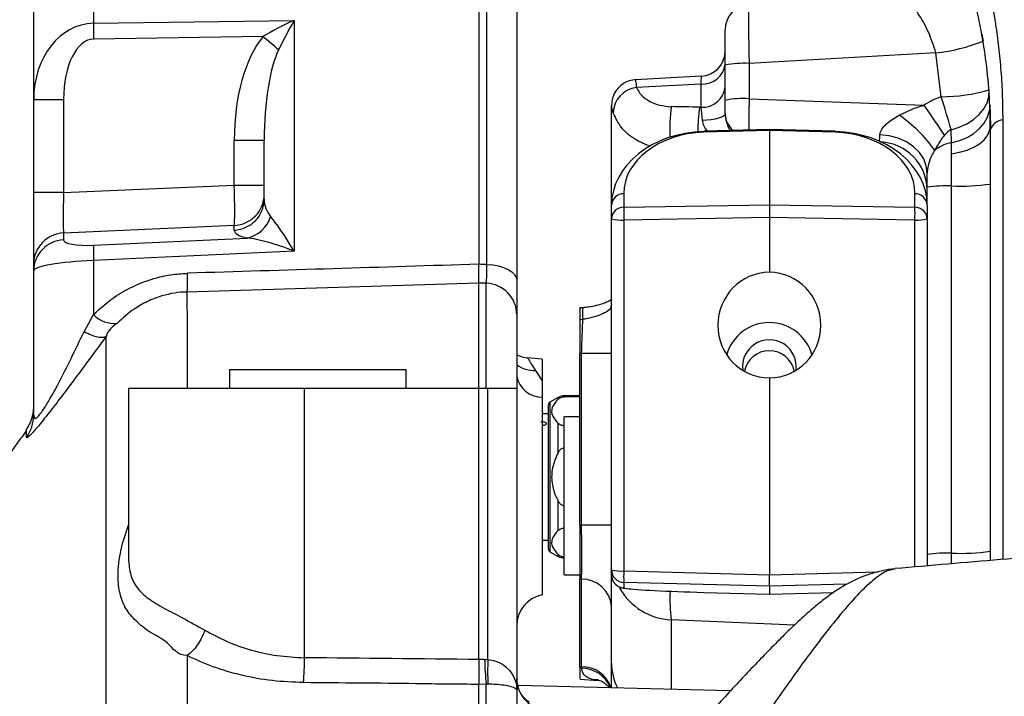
# Model space of a CAD drawing. Extents: x 0 to 8410, y 0 to 5940.
# Tile 130 of 210: x 6689 to 6845, y 3060 to 3167. Entities that reach past the tile are written whole.
import ezdxf

# ---------------------------------------------------------------- set-up
doc = ezdxf.new("R2010")
doc.units = 0
doc.header["$LTSCALE"] = 10
doc.layers.get('0').update_dxf_attribs({"linetype": 'CONTINUOUS'})

msp = doc.modelspace()

# ---------------------------------------------------------------- linework, layer by layer
at = {"color": 7, "linetype": 'CONTINUOUS'}
for p, q in [((6761.78, 3190.12), (6761.78, 3128)), ((6767.78, 3187.57), (6767.78, 3125.47)), ((6691.28, 3154.11), (6691.28, 3182.36)), ((6841.4, 3164.42), (6841.61, 3163.34)), ((6800.78, 3153.97), (6800.78, 3159.55)), ((6796.99, 3157.77), (6786.58, 3157.2)), ((6691.28, 3139.36), (6691.28, 3154.11)), ((6782.78, 3138), (6782.78, 3153.12)), ((6782.88, 3154.09), (6782.86, 3153.97)), ((6800.78, 3151.95), (6800.78, 3153.97)), ((6842.7, 3153.31), (6842.78, 3149.87)), ((6800.78, 3151.84), (6800.78, 3151.95)), ((6807.78, 3149.35), (6797.38, 3149.07)), ((6818.17, 3149.07), (6807.78, 3149.35)), ((6807.78, 3149.2), (6807.78, 3149.35)), ((6807.78, 3149.2), (6807.78, 3137.43)), ((6727.78, 3138.34), (6727.78, 3147.68)), ((6832.78, 3140.21), (6832.78, 3142.45)), ((6832.78, 3137.34), (6832.78, 3140.21)), ((6691.28, 3128.05), (6691.28, 3139.36)), ((6782.8, 3138), (6782.78, 3138)), ((6782.78, 3137.34), (6782.78, 3138)), ((6782.78, 3135.19), (6782.78, 3137.34)), ((6807.78, 3137.43), (6807.78, 3135.41)), ((6832.78, 3137.34), (6832.78, 3135.19)), ((6782.78, 3079.63), (6782.78, 3135.19)), ((6807.78, 3135.41), (6807.78, 3126.74)), ((6832.78, 3135.19), (6832.78, 3080.27)), ((6691.28, 3126.96), (6691.28, 3128.05)), ((6691.28, 3104.13), (6691.28, 3126.96)), ((6761.78, 3108.35), (6761.78, 3125.04)), ((6767.78, 3120.04), (6767.78, 3108.35)), ((6777.78, 3086.72), (6777.78, 3113.86)), ((6771.78, 3113), (6769.5, 3113.2)), ((6771.78, 3113), (6771.78, 3109.55)), ((6722.28, 3111.35), (6722.28, 3108.35)), ((6722.28, 3111.35), (6750.28, 3111.35)), ((6750.28, 3108.35), (6750.28, 3111.35)), ((6771.78, 3109.55), (6771.78, 3106.98)), ((6807.78, 3110.04), (6807.78, 3078.87)), ((6706.28, 3108.35), (6706.28, 3081.78)), ((6734.18, 3108.35), (6706.28, 3108.35)), ((6761.78, 3108.35), (6734.18, 3108.35)), ((6761.78, 3065.44), (6761.78, 3108.35)), ((6763.21, 3108.35), (6761.78, 3108.35)), ((6767.78, 3108.35), (6763.21, 3108.35)), ((6767.78, 3108.35), (6767.78, 3060.57)), ((6771.78, 3106.98), (6771.78, 3075.67)), ((6774.31, 3106.93), (6773.03, 3106.19)), ((6777.78, 3107.2), (6775.31, 3107.2)), ((6777.78, 3107.04), (6775.31, 3107.04)), ((6772.78, 3104.35), (6771.78, 3104.35)), ((6772.78, 3082.95), (6772.78, 3105.76)), ((6771.6, 3103.06), (6771.65, 3103.07)), ((6777.78, 3103.85), (6775.28, 3103.85)), ((6775.28, 3091.35), (6775.28, 3103.85)), ((6690.14, 3101.6), (6690.14, 3101.84)), ((6775.28, 3078.85), (6775.28, 3091.35)), ((6771.78, 3084.35), (6772.78, 3084.35)), ((6773.03, 3082.51), (6774.31, 3081.77)), ((6782.78, 3078.8), (6782.78, 3079.63)), ((6827.72, 3079.77), (6827.65, 3079.75)), ((6775.28, 3078.85), (6777.78, 3078.85)), ((6777.78, 3064.28), (6777.78, 3078.16)), ((6782.78, 3064.87), (6782.78, 3078.8)), ((6807.78, 3077.05), (6807.78, 3078.87)), ((6807.78, 3077.05), (6807.78, 3075.79)), ((6797.38, 3076.07), (6807.78, 3075.79)), ((6797.38, 3076.07), (6797.38, 3076.07)), ((6807.78, 3075.79), (6817.97, 3076.07)), ((6818.17, 3076.07), (6818.17, 3076.07)), ((6761.78, 3065.44), (6761.78, 3065.44)), ((6782.78, 3060.96), (6782.78, 3064.87)), ((6777.77, 3062.35), (6780.67, 3062.14)), ((6761.78, 3061.5), (6761.78, 3061.51)), ((6761.78, 3019.82), (6761.78, 3061.5)), ((6801.61, 3060.47), (6767.91, 3061.35)), ((6767.78, 3060.57), (6767.78, 3025.17))]:
    msp.add_line(p, q, dxfattribs=at)
at = {"color": 8, "linetype": 'CONTINUOUS'}
for p, q in [((6763.04, 3127.96), (6763.04, 3190.07)), ((6700.75, 3187.35), (6700.75, 3166.17)), ((6700.75, 3166.17), (6732.51, 3166.61)), ((6732.51, 3166.61), (6732.51, 3130.11)), ((6727.6, 3164.05), (6700.75, 3163.67)), ((6834.15, 3161.48), (6804.57, 3159.8)), ((6835, 3154.52), (6834.15, 3161.48)), ((6804.57, 3159.8), (6804.57, 3154.22)), ((6796.99, 3152.87), (6796.99, 3156.54)), ((6804.57, 3154.22), (6832.3, 3153.19)), ((6691.28, 3154.11), (6696.01, 3154.11)), ((6696.01, 3154.11), (6696.01, 3139.36)), ((6782.79, 3153.02), (6782.78, 3153.12)), ((6796.69, 3152.88), (6796.99, 3152.87)), ((6807.78, 3149.2), (6797.38, 3148.92)), ((6818.17, 3148.92), (6807.78, 3149.2)), ((6836.6, 3147.25), (6836.55, 3149.32)), ((6723.04, 3147.68), (6727.78, 3147.68)), ((6723.04, 3140.55), (6723.04, 3147.68)), ((6836.62, 3145.52), (6836.6, 3147.25)), ((6696.01, 3139.36), (6723.04, 3140.55)), ((6723.04, 3140.55), (6727.78, 3140.55)), ((6836.62, 3082.27), (6836.62, 3140.4)), ((6696.01, 3139.36), (6691.28, 3139.36)), ((6784.72, 3139.19), (6784.72, 3137.04)), ((6830.83, 3137.04), (6830.83, 3139.19)), ((6784.72, 3137.04), (6807.78, 3137.43)), ((6807.78, 3137.43), (6830.83, 3137.04)), ((6723.04, 3134.15), (6696.01, 3132.96)), ((6723.04, 3133.42), (6723.04, 3134.15)), ((6807.78, 3135.41), (6784.72, 3135.02)), ((6784.72, 3135.02), (6784.72, 3079.46)), ((6830.83, 3135.02), (6807.78, 3135.41)), ((6830.83, 3080.1), (6830.83, 3135.02)), ((6696.01, 3132.96), (6696.01, 3131.87)), ((6700.75, 3131.02), (6725.06, 3132.17)), ((6732.51, 3130.11), (6700.75, 3128.6)), ((6700.75, 3128.6), (6700.75, 3120.06)), ((6762.95, 3125.01), (6761.78, 3125.04)), ((6762.95, 3108.35), (6762.95, 3125.01)), ((6699.25, 3117.32), (6700.75, 3120.06)), ((6778.23, 3119.28), (6777.78, 3119.24)), ((6778.04, 3113.88), (6777.78, 3113.86)), ((6782.78, 3113.88), (6778.04, 3113.88)), ((6778.04, 3086.71), (6778.04, 3113.88)), ((6770.75, 3111.22), (6771.78, 3109.55)), ((6734.18, 3065.72), (6734.18, 3108.35)), ((6763.21, 3065.46), (6763.21, 3108.35)), ((6773.03, 3106.19), (6773.03, 3082.51)), ((6774.31, 3106.64), (6774.31, 3106.93)), ((6775.31, 3107.2), (6775.31, 3107.04)), ((6774.31, 3098.14), (6774.31, 3102.85)), ((6774.31, 3085.85), (6774.31, 3090.57)), ((6782.78, 3086.71), (6778.04, 3086.71)), ((6774.31, 3081.77), (6774.31, 3082.07)), ((6836.62, 3080.6), (6836.62, 3082.27)), ((6784.72, 3079.46), (6807.78, 3078.87)), ((6807.78, 3078.87), (6824.93, 3079.31)), ((6778.04, 3078.15), (6777.78, 3078.16)), ((6778.04, 3064.26), (6778.04, 3078.15)), ((6807.78, 3077.05), (6784.72, 3077.64)), ((6784.72, 3077.64), (6784.72, 3076.8)), ((6820.05, 3077.36), (6807.78, 3077.05)), ((6797.38, 3076.07), (6807.78, 3075.79)), ((6807.78, 3075.79), (6817.97, 3076.07)), ((6811.74, 3070.87), (6792.25, 3071.73)), ((6792.25, 3071.73), (6792.25, 3060.71)), ((6762.69, 3065.46), (6763.21, 3065.46)), ((6777.78, 3064.28), (6778.04, 3064.26)), ((6778.05, 3064.05), (6778.04, 3064.26)), ((6762.95, 3061.53), (6761.78, 3061.5)), ((6763.21, 3061.54), (6762.95, 3061.53)), ((6762.95, 3020.83), (6762.95, 3061.53))]:
    msp.add_line(p, q, dxfattribs=at)
at = {"color": 8, "linetype": 'CONTINUOUS', "flags": 128}
for points in [[(6796.99, 3156.54), (6791.83, 3156.26), (6786.74, 3155.98)], [(6836.55, 3149.32), (6837.84, 3149.7), (6839.04, 3150.24), (6840.11, 3150.91), (6841.02, 3151.71), (6841.73, 3152.61), (6842.24, 3153.57), (6842.52, 3154.58), (6842.56, 3155.61)], [(6782.86, 3153.97), (6782.83, 3153.79), (6782.79, 3153.02)], [(6835.51, 3148.45), (6835.21, 3148.9), (6834.87, 3149.41), (6834.5, 3149.96), (6834.1, 3150.55), (6833.67, 3151.18), (6833.23, 3151.83), (6832.77, 3152.5), (6832.3, 3153.19)], [(6836.6, 3147.25), (6837.89, 3147.6), (6839.09, 3148.1), (6840.16, 3148.74), (6841.07, 3149.51), (6841.8, 3150.37), (6842.32, 3151.31), (6842.63, 3152.3), (6842.68, 3152.71)], [(6800.78, 3151.84), (6800.71, 3151.64), (6800.51, 3151.45), (6800.18, 3151.28), (6799.74, 3151.12), (6799.2, 3150.98), (6798.58, 3150.88), (6797.9, 3150.81), (6797.18, 3150.77)], [(6836.62, 3145.52), (6837.89, 3145.75), (6839.08, 3146.1), (6840.14, 3146.55), (6841.05, 3147.1), (6841.79, 3147.72), (6842.33, 3148.41), (6842.66, 3149.13), (6842.78, 3149.87)], [(6832.78, 3142.45), (6832.63, 3143.59), (6832.21, 3144.69), (6831.53, 3145.71), (6830.61, 3146.61), (6829.48, 3147.37), (6828.19, 3147.95), (6826.77, 3148.34), (6825.29, 3148.52)], [(6763.04, 3127.96), (6763.98, 3127.9), (6764.87, 3127.74), (6765.69, 3127.5), (6766.4, 3127.19), (6766.99, 3126.82), (6767.42, 3126.39), (6767.69, 3125.94), (6767.78, 3125.47)], [(6761.78, 3125.04), (6749.79, 3124.67), (6715.55, 3123.62)]]:
    msp.add_lwpolyline(points, dxfattribs=at)
at = {"color": 7, "linetype": 'CONTINUOUS'}
for centre, radius, start, end in [((6804.78, 3165.16), 4, 93.4575, 180.0006), ((6796.78, 3161.78), 4, 272.7461, 359.9832), ((6807.77, 3111.75), 7.02, 16.016, 163.984), ((6807.78, 3111.8), 4.26, 352.2773, 187.7745), ((6769.93, 3118.17), 4.98, 244.3598, 265.0388), ((6773.28, 3105.76), 0.5, 120, 180), ((6775.31, 3105.2), 2, 90, 120), ((6685.28, 3105.41), 6, 323.7267, 359.9984), ((6772.6, 3103.13), 0.891, 208.5962, 226.8722), ((6773.28, 3082.95), 0.5, 180, 240), ((6775.31, 3083.5), 2, 240, 270), ((6784.78, 3078.8), 2, 180.011, 268.5178), ((6772.78, 3070.77), 5, 101.537, 180)]:
    msp.add_arc(centre, radius, start, end, dxfattribs=at)
at = {"color": 8, "linetype": 'CONTINUOUS'}
for centre, radius, start, end in [((6784.88, 3164.92), 84.14, 179.1499, 180.8501), ((6656.15, 3077.82), 111.98, 48.7013, 50.3549), ((6831.29, 3188.88), 27.55, 275.9651, 292.0173), ((6797.19, 3160.14), 3.61, 266.6887, 353.0655), ((6803.66, 3144.79), 15.04, 86.5282, 101.0429), ((6787.13, 3151.93), 4.07, 95.553, 179.1335), ((6797.19, 3156.48), 3.61, 266.6926, 353.0637), ((6803.66, 3139.21), 15.04, 86.5282, 101.0429), ((6834.72, 3183.32), 28.8, 270.5552, 285.7942), ((6668.93, 3102.3), 174.09, 15.6717, 17.4565), ((6821.28, 3149.24), 29.27, 172.7014, 182.1859), ((6824.78, 3149.23), 28.32, 172.5916, 180.4692), ((6804.5, 3151.97), 3.73, 180.4151, 228.3366), ((6815.56, 3133.12), 22.49, 35.1002, 55.3798), ((6845.09, 3148.44), 2.49, 98.364, 158.5135), ((6800.87, 3149.03), 3.49, 179.3657, 181.8222), ((6814.68, 3149.03), 3.49, 358.1778, 0.6343), ((6825.01, 3139.62), 7.77, 1.3946, 86.912), ((6837.47, 3141.82), 5.49, 99.1446, 129.7728), ((6835.81, 3118.5), 21.92, 87.866, 97.9467), ((6837.93, 3175.41), 35.03, 267.8604, 277.9505), ((6722.82, 3139.11), 4.96, 272.5342, 359.5895), ((6784.7, 3137.26), 1.92, 89.2791, 177.7682), ((6830.85, 3137.26), 1.92, 2.2318, 90.7209), ((6722.82, 3138.37), 4.96, 272.5342, 359.5895), ((6784.7, 3135.12), 1.92, 89.2776, 177.7697), ((6823.17, 3136.03), 38.46, 178.4924, 181.5076), ((6792.38, 3136.03), 38.46, 358.4924, 1.5076), ((6830.85, 3135.12), 1.92, 2.2303, 90.7224), ((6724.08, 3136.99), 4.92, 281.5306, 343.3768), ((6784.25, 3140.69), 5.69, 254.9969, 274.7831), ((6831.3, 3140.69), 5.69, 265.2169, 285.0031), ((6696.23, 3128.01), 4.96, 92.5356, 179.5877), ((6696.23, 3126.92), 4.96, 92.5356, 179.5891), ((6725.43, 3129.81), 24.7, 177.1917, 182.8083), ((6762.79, 3120.02), 4.98, 0.1601, 88.1721), ((6703.98, 3123.09), 4.43, 223.2799, 277.263), ((6784.2, 3120.15), 6.03, 170.6794, 188.2695), ((6770.44, 3115.57), 4.36, 232.3316, 274.0568), ((6771.76, 3111.03), 4.05, 190.5191, 270.2373), ((6685.32, 3104.13), 5.95, 324.0332, 359.9884), ((6773.4, 3103.63), 1.83, 207.2878, 210.271), ((6837.93, 3117.28), 35.03, 267.8604, 277.9505), ((6835.8, 3060.41), 21.88, 87.8583, 97.9544), ((6784.25, 3085.13), 5.69, 254.9877, 274.7854), ((6784.78, 3079.64), 2, 180.0144, 268.511), ((6804.53, 3078.55), 19.83, 177.364, 182.636), ((6778.15, 3073.51), 4.64, 4.4603, 91.3842), ((6792.74, 3081.72), 10.01, 209.5093, 267.1921), ((6818.01, 3075.19), 25.99, 177.6554, 187.6502), ((6685.65, 3065.89), 48.53, 355.1387, 359.8029), ((6801.83, 3066.09), 39.15, 180.9212, 186.6875), ((6802.1, 3063.5), 38.94, 177.1167, 182.8833), ((6778.2, 3059.56), 4.71, 17.3533, 91.9573), ((6778.05, 3059.14), 4.91, 21.8193, 90.0185), ((6791.46, 3064.89), 8.68, 180.1177, 207.0987), ((6772.73, 3062.42), 4.96, 180.4408, 268.9647)]:
    msp.add_arc(centre, radius, start, end, dxfattribs=at)
for centre, major_axis, ratio, start_param, end_param in [((6732.78, 3164.12), (9.87, 4.65), 0.217937, 1.494924, 2.017789), ((6732.78, 3164.12), (4.84, 9), 0.141232, 1.366208, 1.889073), ((6701.28, 3153.66), (-1, 12.48), 0.7971, 6.235666, 7.754102), ((6701.01, 3153.66), (-0.3, 10.01), 0.498632, 6.275159, 7.793595), ((6733.04, 3146.77), (-0.6, 20.02), 0.498632, 0.514838, 1.51041), ((6732.78, 3146.77), (-0.28, 17.52), 0.28488, 0.518818, 1.51439), ((6804.78, 3153.85), (0.15, 6), 0.036477, 1.509585, 2.443032), ((6838.19, 3136.15), (-0.88, 18.78), 0.690571, 0.179996, 0.402461), ((6624.07, 3145.79), (308.14, 0.02), 0.027754, 0.976151, 0.993464), ((6796.78, 3149.72), (-0.08, 4), 0.109492, 4.976828, 5.620059), ((6804.78, 3149.57), (-3.24, 4.14), 0.567218, 0.627315, 1.23925), ((6804.78, 3149.57), (7.55, -1.71), 0.485182, 3.275757, 3.698457), ((6797.72, 3139.29), (13, 0.22), 0.740981, 1.584555, 3.129171), ((6817.83, 3139.29), (13, -0.22), 0.740981, 0.012422, 1.557038), ((6824.78, 3153.11), (-0.3, 6.02), 0.07242, 3.497321, 3.84159), ((6837.78, 3136.65), (-0.3, 12.92), 0.386374, 0.18722, 0.409686), ((6722.78, 3140.55), (-0.22, 6.5), 0.040216, 3.316534, 4.710498), ((6696.28, 3139.38), (0.22, 6.52), 0.039977, 1.576211, 2.970176), ((6732.78, 3138.93), (4.22, 3.06), 0.877807, 2.573966, 3.221016), ((6732.78, 3127.61), (-4.92, 8.67), 0.103504, 4.945249, 5.816635), ((6733.04, 3134.01), (10, 0.62), 0.225846, 3.127491, 3.77454), ((6701.01, 3132.17), (5, 0.31), 0.225846, 3.127491, 4.645927), ((6732.78, 3127.61), (9.83, -4.12), 0.207829, 1.684239, 2.555626), ((6701.28, 3127.25), (10, 0.3), 0.136537, 1.619035, 3.137471), ((7574.21, 2931.58), (6484.28, 170.11), 0.03382, 1.695532, 1.702704), ((5949.34, 2931.58), (6484.28, -170.11), 0.03382, 1.445865, 1.446061), ((6797.72, 3076.46), (13, -0.34), 0.030731, 3.142395, 3.399455), ((6060.54, 2821.35), (4089.51, 0), 0.060583, 1.398473, 1.405317), ((7685.25, 2821.35), (3179.87, 0), 0.080217, 1.865155, 1.865455)]:
    msp.add_ellipse(centre, major_axis=major_axis, ratio=ratio, start_param=start_param, end_param=end_param, dxfattribs=at)
at = {"color": 7, "linetype": 'CONTINUOUS'}
for centre, major_axis, ratio, start_param, end_param in [((6797.78, 3137.44), (15, 0.25), 0.77405, 1.584325, 3.128941), ((6817.78, 3137.44), (15, -0.25), 0.77405, 0.012651, 1.557268), ((6807.78, 3118.39), (0.66, 8.33), 0.975755, 0.081904, 3.222759), ((6807.77, 3118.39), (-0.66, 8.33), 0.975755, 3.061099, 6.200608), ((6807.77, 3110.36), (3.94, -0.68), 0.988358, 1.738528, 3.133343), ((6807.78, 3110.36), (3.94, 0.68), 0.988358, 0.008974, 1.403064), ((6797.72, 3076.46), (13, -0.34), 0.030731, 3.399455, 4.687011)]:
    msp.add_ellipse(centre, major_axis=major_axis, ratio=ratio, start_param=start_param, end_param=end_param, dxfattribs=at)
at = {"color": 8, "linetype": 'CONTINUOUS'}
for points, knots in [([(6830.83, 3199.95), (6831.61, 3198.74), (6833.16, 3196.3), (6835.35, 3192.02), (6837.47, 3187.73), (6839.21, 3183.57), (6840.58, 3179.42), (6841.7, 3175.47), (6842.7, 3171.17), (6843.47, 3166.93), (6844.04, 3162.88), (6844.42, 3159.08), (6844.68, 3155.08), (6844.71, 3152.29), (6844.73, 3150.9)], [0, 0, 0, 0, 0.108492, 0.217049, 0.326597, 0.436042, 0.515771, 0.595478, 0.677116, 0.758715, 0.817964, 0.877199, 0.938602, 1, 1, 1, 1]), ([(6834.15, 3161.48), (6833.79, 3162.58), (6833.07, 3164.8), (6831.53, 3167.52), (6830.27, 3169.21), (6829.45, 3170.08), (6828.98, 3170.5), (6828.88, 3170.48), (6828.83, 3170.47)], [0, 0, 0, 0, 0.218405, 0.442149, 0.675344, 0.78925, 0.90687, 1, 1, 1, 1]), ([(6804.55, 3169.04), (6804.54, 3169.03), (6804.5, 3168.99), (6804.47, 3167.62), (6804.48, 3165.31), (6804.51, 3162.54), (6804.55, 3160.61), (6804.57, 3159.8)], [0, 0, 0, 0, 0.164743, 0.388621, 0.612176, 0.835516, 1, 1, 1, 1]), ([(6796.99, 3156.54), (6796.99, 3156.6), (6797, 3157.06), (6797.01, 3157.68), (6797, 3157.69), (6796.99, 3157.69)], [0, 0, 0, 0, 0.075458, 0.588998, 1, 1, 1, 1]), ([(6786.58, 3157.16), (6786.58, 3157.15), (6786.59, 3157.1), (6786.68, 3156.4), (6786.74, 3155.98)], [0, 0, 0, 0, 0.412874, 1, 1, 1, 1]), ([(6786.74, 3155.98), (6786.96, 3155.56), (6787.39, 3154.74), (6788.73, 3153.79), (6790.36, 3153.13), (6791.62, 3153.02), (6792.25, 3152.96)], [0, 0, 0, 0, 0.269095, 0.530474, 0.764698, 1, 1, 1, 1]), ([(6783.06, 3151.99), (6782.98, 3152.25), (6782.85, 3152.69), (6782.81, 3152.97), (6782.79, 3153.01), (6782.79, 3153.02)], [0, 0, 0, 0, 0.538243, 0.935887, 1, 1, 1, 1]), ([(6828.33, 3151.62), (6829.25, 3152.06), (6830.53, 3152.68), (6831.91, 3153.08), (6832.3, 3153.19)], [0, 0, 0, 0, 0.714055, 1, 1, 1, 1]), ([(6788.86, 3146.7), (6788.07, 3147.02), (6786.29, 3147.74), (6784.16, 3149.62), (6783.43, 3151.19), (6783.06, 3151.99)], [0, 0, 0, 0, 0.283126, 0.636369, 1, 1, 1, 1]), ([(6825.29, 3148.52), (6825.31, 3148.68), (6825.38, 3149.1), (6825.81, 3149.72), (6826.74, 3150.67), (6827.65, 3151.21), (6828.33, 3151.62)], [0, 0, 0, 0, 0.137371, 0.371589, 0.522099, 1, 1, 1, 1]), ([(6844.73, 3150.9), (6844.73, 3138), (6844.73, 3118.65), (6844.73, 3095.4), (6844.73, 3085.12), (6844.73, 3081.29)], [0, 0, 0, 0, 0.55625, 0.834392, 1, 1, 1, 1]), ([(6835.51, 3148.45), (6835.35, 3148.26), (6834.77, 3147.53), (6834.3, 3146.67), (6833.95, 3146.05)], [0, 0, 0, 0, 0.264503, 1, 1, 1, 1]), ([(6833.95, 3146.05), (6833.68, 3145.56), (6833.13, 3144.58), (6832.81, 3143.31), (6832.78, 3142.64), (6832.78, 3142.45)], [0, 0, 0, 0, 0.414586, 0.832202, 1, 1, 1, 1]), ([(6836.62, 3140.4), (6836.62, 3140.46), (6836.62, 3141.11), (6836.62, 3142.39), (6836.62, 3144.08), (6836.62, 3145.07), (6836.62, 3145.52)], [0, 0, 0, 0, 0.027827, 0.362677, 0.709726, 1, 1, 1, 1]), ([(6762.95, 3125.01), (6762.97, 3125.1), (6763, 3125.33), (6763.04, 3126.32), (6763.04, 3127.42), (6763.04, 3127.96)], [0, 0, 0, 0, 0.282835, 0.641502, 1, 1, 1, 1]), ([(6700.75, 3120.06), (6701.91, 3121.09), (6703.84, 3122.82), (6707.16, 3124.65), (6710.06, 3125.74), (6712.93, 3126.41), (6714.75, 3126.53), (6715.66, 3126.59)], [0, 0, 0, 0, 0.287144, 0.481063, 0.680365, 0.838495, 1, 1, 1, 1]), ([(6715.56, 3123.62), (6715.57, 3123.7), (6715.61, 3123.86), (6715.64, 3124.52), (6715.66, 3125.41), (6715.66, 3126.2), (6715.66, 3126.59)], [0, 0, 0, 0, 0.25, 0.499999, 0.749992, 1, 1, 1, 1]), ([(6715.56, 3123.62), (6715.56, 3123.62), (6714.22, 3123.62), (6712.02, 3123.22), (6709.26, 3122.16), (6706.79, 3120.77), (6705.38, 3119.48), (6704.54, 3118.7)], [0, 0, 0, 0, 0.000005, 0.312222, 0.50835, 0.704686, 1, 1, 1, 1]), ([(6715.55, 3123.62), (6715.55, 3122.82), (6715.56, 3121.21), (6715.56, 3117.09), (6715.56, 3112.86), (6715.56, 3109.48), (6715.56, 3108.35)], [0, 0, 0, 0, 0.285332, 0.570664, 0.855995, 1, 1, 1, 1]), ([(6782.78, 3121.57), (6782.72, 3121.35), (6782.61, 3120.91), (6781.75, 3120.29), (6780.49, 3119.78), (6779.22, 3119.46), (6778.45, 3119.32), (6778.23, 3119.28)], [0, 0, 0, 0, 0.228697, 0.457023, 0.683871, 0.909438, 1, 1, 1, 1]), ([(6704.54, 3118.7), (6703.77, 3118.14), (6703.01, 3117.58), (6702.76, 3116.59), (6702.76, 3116.59)], [0, 0, 0, 0, 0.99996, 1, 1, 1, 1]), ([(6778.04, 3113.88), (6778.08, 3115.02), (6778.16, 3116.94), (6778.21, 3118.61), (6778.23, 3119.28)], [0, 0, 0, 0, 0.595092, 1, 1, 1, 1]), ([(6691.28, 3104.13), (6691.3, 3103.88), (6691.34, 3103.51), (6691.7, 3103.65), (6692.01, 3103.94), (6692.31, 3104.29), (6692.87, 3105.07), (6693.38, 3105.88), (6694.21, 3107.31), (6695.49, 3109.66), (6697.3, 3113.25), (6698.59, 3115.95), (6699.25, 3117.32)], [0, 0, 0, 0, 0.13062, 0.191275, 0.213626, 0.267852, 0.294205, 0.384799, 0.409329, 0.537089, 0.765374, 1, 1, 1, 1]), ([(6702.76, 3116.59), (6702.6, 3116.51), (6702.3, 3116.35), (6701.47, 3116.43), (6700.45, 3116.73), (6699.65, 3117.12), (6699.25, 3117.32)], [0, 0, 0, 0, 0.249998, 0.499998, 0.750002, 1, 1, 1, 1]), ([(6702.76, 3116.59), (6702.06, 3115.64), (6700.65, 3113.73), (6698.47, 3110.79), (6696.31, 3107.9), (6694.54, 3105.57), (6693.23, 3103.9), (6692.16, 3102.56), (6691.12, 3101.34), (6690.47, 3100.7), (6690.18, 3100.51), (6690.15, 3100.59), (6690.14, 3100.63)], [0, 0, 0, 0, 0.137692, 0.275637, 0.412554, 0.539149, 0.603256, 0.667239, 0.764849, 0.862334, 0.931102, 1, 1, 1, 1]), ([(6702.76, 2981.7), (6702.76, 2984.34), (6702.76, 2991.5), (6702.76, 3003.7), (6702.76, 3018.17), (6702.75, 3032.8), (6702.76, 3046.49), (6702.76, 3059.13), (6702.77, 3070.64), (6702.77, 3081.02), (6702.76, 3090.25), (6702.77, 3098.12), (6702.77, 3104.66), (6702.78, 3109.87), (6702.77, 3113.99), (6702.76, 3115.72), (6702.76, 3116.59)], [0, 0, 0, 0, 0.035893, 0.096925, 0.173218, 0.249847, 0.32696, 0.403654, 0.479959, 0.556249, 0.632899, 0.710017, 0.78273, 0.855096, 0.927418, 1, 1, 1, 1]), ([(6769.5, 3113.2), (6769.53, 3113.15), (6769.59, 3113.06), (6769.94, 3112.39), (6770.48, 3111.61), (6770.75, 3111.22)], [0, 0, 0, 0, 0.323065, 0.65668, 1, 1, 1, 1]), ([(6690.14, 3100.63), (6690.14, 3101.01), (6690.14, 3101.5), (6690.14, 3101.58), (6690.14, 3101.6)], [0, 0, 0, 0, 0.760657, 1, 1, 1, 1]), ([(6793.11, 3035.36), (6789.43, 3031.44), (6782.06, 3023.6), (6770.18, 3012.68), (6757.78, 3002.42), (6744.87, 2992.93), (6731.56, 2984.25), (6717.71, 2976.32), (6703.35, 2969.2), (6688.5, 2962.95), (6673.42, 2957.69), (6658.23, 2953.46), (6643.03, 2950.3), (6627.89, 2948.26), (6612.84, 2947.34), (6597.93, 2947.54), (6583.27, 2948.91), (6569.35, 2951.41), (6556.2, 2954.97), (6543.84, 2959.5), (6531.96, 2965.08), (6520.68, 2971.71), (6510.58, 2979.03), (6501.64, 2986.9), (6493.77, 2995.13), (6486.55, 3004.09), (6480.03, 3013.7), (6474.09, 3024.28), (6468.86, 3035.89), (6464.45, 3048.48), (6461.02, 3061.58), (6458.77, 3074.26), (6457.43, 3086.36), (6457.15, 3093.99), (6457, 3097.8)], [0, 0, 0, 0, 0.033068, 0.066275, 0.099554, 0.132836, 0.166049, 0.199122, 0.233524, 0.268047, 0.302606, 0.337122, 0.371518, 0.405579, 0.439782, 0.474019, 0.508197, 0.542238, 0.573453, 0.604814, 0.63621, 0.667539, 0.698727, 0.725521, 0.752434, 0.779381, 0.806282, 0.833066, 0.862635, 0.892311, 0.921993, 0.951571, 0.975785, 1, 1, 1, 1]), ([(6715.57, 3066.06), (6715.57, 3066.06), (6714.08, 3066.06), (6712.57, 3068.39), (6709.56, 3069.71), (6707.4, 3071.56), (6705.75, 3073.46), (6704.84, 3075.81), (6704.55, 3078.89), (6704.91, 3082.6), (6705.84, 3085.41), (6706.28, 3086.72)], [0, 0, 0, 0, 0.000001, 0.106343, 0.212748, 0.330326, 0.447923, 0.571037, 0.694216, 0.858309, 1, 1, 1, 1]), ([(6777.78, 3086.72), (6777.83, 3086.71), (6777.92, 3086.71), (6778.01, 3086.71), (6778.04, 3086.71)], [0, 0, 0, 0, 0.654781, 1, 1, 1, 1]), ([(6778.04, 3078.15), (6778.05, 3078.82), (6778.08, 3080.17), (6778.08, 3083.24), (6778.05, 3085.53), (6778.04, 3086.71)], [0, 0, 0, 0, 0.327946, 0.655821, 1, 1, 1, 1]), ([(6706.28, 3081.78), (6706.33, 3080.85), (6706.45, 3078.95), (6707.5, 3076.8), (6709.32, 3075.08), (6711.82, 3073.59), (6714.88, 3072.04), (6717.2, 3070.74), (6718.37, 3070.08)], [0, 0, 0, 0, 0.1675312, 0.3418299, 0.5081589, 0.6787408, 0.837452, 1, 1, 1, 1]), ([(6827.65, 3079.75), (6827.2, 3079.67), (6826.2, 3079.5), (6824.2, 3078.07), (6821.78, 3075.77), (6819.03, 3072.64), (6816.39, 3069.31), (6813.92, 3066.03), (6811.72, 3063), (6809.42, 3059.75), (6806.74, 3055.9), (6803.68, 3051.4), (6800.22, 3046.23), (6796.68, 3040.87), (6794.3, 3037.2), (6793.11, 3035.36)], [0, 0, 0, 0, 0.073551, 0.162106, 0.252776, 0.339575, 0.428156, 0.48596, 0.544197, 0.603705, 0.663612, 0.745653, 0.828544, 0.913896, 1, 1, 1, 1]), ([(6718.37, 3070.08), (6718.22, 3069.68), (6717.91, 3068.86), (6717.23, 3067.73), (6716.43, 3066.75), (6715.85, 3066.29), (6715.56, 3066.06)], [0, 0, 0, 0, 0.250003, 0.499996, 0.74999, 1, 1, 1, 1]), ([(6718.37, 3070.08), (6719.49, 3069.48), (6721.76, 3068.24), (6725.64, 3066.89), (6729.81, 3065.95), (6732.71, 3065.8), (6734.18, 3065.72)], [0, 0, 0, 0, 0.251106, 0.508527, 0.749964, 1, 1, 1, 1]), ([(6715.56, 3066.06), (6715.56, 3065.77), (6715.56, 3062.18), (6715.56, 3055.01), (6715.56, 3044.02), (6715.56, 3032.36), (6715.56, 3020.08), (6715.56, 3007.17), (6715.56, 2996.49), (6715.56, 2989.95), (6715.56, 2988.08)], [0, 0, 0, 0, 0.013678, 0.167801, 0.321923, 0.476045, 0.630168, 0.784291, 0.938413, 1, 1, 1, 1]), ([(6734.01, 3061.78), (6732.35, 3061.85), (6728.99, 3061.99), (6724.17, 3062.89), (6719.59, 3064.22), (6716.91, 3065.44), (6715.56, 3066.06)], [0, 0, 0, 0, 0.24402, 0.495838, 0.744761, 1, 1, 1, 1]), ([(6763.21, 3065.46), (6763.63, 3065.39), (6764.16, 3065.31), (6765.14, 3064.94), (6766.15, 3064.3), (6767.16, 3063.1), (6767.68, 3061.81), (6767.78, 3060.93), (6767.78, 3060.57), (6767.78, 3060.57)], [0, 0, 0, 0, 0.141347, 0.178917, 0.368854, 0.583126, 0.831769, 0.997528, 1, 1, 1, 1]), ([(6780.69, 3062.21), (6780.53, 3062.21), (6779.69, 3062.22), (6778.96, 3062.54), (6778.24, 3063.18), (6778.13, 3063.67), (6778.05, 3064.05)], [0, 0, 0, 0, 0.112961, 0.569094, 0.659897, 1, 1, 1, 1]), ([(6761.78, 3061.51), (6761.78, 3061.51), (6758.44, 3061.51), (6749.2, 3061.66), (6739.94, 3061.73), (6734.01, 3061.78)], [0, 0, 0, 0, 0.000001, 0.359266, 1, 1, 1, 1]), ([(6767.78, 3060.57), (6767.78, 3060.57), (6767.78, 3060.64), (6767.68, 3060.81), (6767.16, 3061.07), (6766.15, 3061.31), (6765.14, 3061.44), (6764.16, 3061.51), (6763.63, 3061.53), (6763.21, 3061.54)], [0, 0, 0, 0, 0.002477, 0.168469, 0.417013, 0.630979, 0.820818, 0.858363, 1, 1, 1, 1])]:
    msp.add_open_spline(points, degree=3, knots=knots, dxfattribs=at)
at = {"color": 7, "linetype": 'CONTINUOUS'}
for points, knots in [([(6842.78, 3149.35), (6842.73, 3151.3), (6842.65, 3155.29), (6842.22, 3159.19), (6841.76, 3162.49), (6841.29, 3165.24), (6840.55, 3168.68), (6839.72, 3171.9), (6838.66, 3175.34), (6837.47, 3178.68), (6836.46, 3180.92), (6836.01, 3181.92)], [0, 0, 0, 0, 0.134388, 0.273927, 0.296643, 0.401528, 0.507383, 0.615276, 0.723572, 0.876024, 1, 1, 1, 1]), ([(6800.78, 3159.55), (6800.78, 3160.04), (6800.78, 3161.19), (6800.78, 3162.86), (6800.78, 3164.24), (6800.78, 3165.06), (6800.78, 3165.09), (6800.78, 3165.1)], [0, 0, 0, 0, 0.1642958, 0.3872762, 0.6104133, 0.8339037, 1, 1, 1, 1]), ([(6786.58, 3157.2), (6786.53, 3157.2), (6786.08, 3157.22), (6785.32, 3156.98), (6784.43, 3156.5), (6783.78, 3155.89), (6783.32, 3155.25), (6783.03, 3154.65), (6782.93, 3154.26), (6782.89, 3154.09)], [0, 0, 0, 0, 0.031902, 0.254845, 0.446249, 0.615154, 0.765879, 0.897982, 1, 1, 1, 1]), ([(6842.78, 3081.12), (6842.78, 3084.45), (6842.78, 3094.24), (6842.78, 3117.03), (6842.78, 3136.42), (6842.78, 3149.35)], [0, 0, 0, 0, 0.146766, 0.431186, 1, 1, 1, 1]), ([(6761.78, 3125.04), (6761.78, 3125.14), (6761.78, 3125.36), (6761.78, 3126.36), (6761.78, 3127.46), (6761.78, 3128)], [0, 0, 0, 0, 0.282503, 0.6412515, 1, 1, 1, 1]), ([(6767.78, 3125.47), (6767.78, 3124.46), (6767.78, 3122.45), (6767.78, 3120.63), (6767.78, 3120.22), (6767.78, 3120.04)], [0, 0, 0, 0, 0.358697, 0.717384, 1, 1, 1, 1]), ([(6782.78, 3122.41), (6782.77, 3122.4), (6782.66, 3122.32), (6782.21, 3122.08), (6781.41, 3121.75), (6780.36, 3121.45), (6779.28, 3121.23), (6778.55, 3121.17), (6778.25, 3121.14)], [0, 0, 0, 0, 0.017103, 0.212242, 0.408919, 0.626317, 0.846112, 1, 1, 1, 1]), ([(6778.25, 3121.13), (6778.19, 3121.12), (6778.03, 3121.11), (6777.87, 3121.1), (6777.77, 3121.09)], [0, 0, 0, 0, 0.380617, 1, 1, 1, 1]), ([(6777.78, 3121.03), (6777.78, 3121.04), (6777.78, 3121.06), (6777.78, 3120.59), (6777.78, 3119.9), (6777.78, 3119.39), (6777.78, 3119.24)], [0, 0, 0, 0, 0.19331, 0.530145, 0.865815, 1, 1, 1, 1]), ([(6777.78, 3119.24), (6777.78, 3118.71), (6777.78, 3117.2), (6777.78, 3115.29), (6777.78, 3114.02), (6777.78, 3113.86)], [0, 0, 0, 0, 0.324765, 0.916424, 1, 1, 1, 1]), ([(6774.31, 3106.64), (6773.95, 3106.22), (6773.21, 3105.38), (6773.28, 3104.01), (6773.98, 3103.22), (6774.31, 3102.85)], [0, 0, 0, 0, 0.34551, 0.694219, 1, 1, 1, 1]), ([(6774.31, 3106.64), (6774.4, 3106.71), (6774.55, 3106.84), (6774.85, 3106.98), (6775.11, 3107.04), (6775.25, 3107.04), (6775.31, 3107.04)], [0, 0, 0, 0, 0.381248, 0.673155, 0.873553, 1, 1, 1, 1]), ([(6771.65, 3103.07), (6771.73, 3103.08), (6771.88, 3103.09), (6772.12, 3103.06), (6772.28, 3103), (6772.38, 3102.94), (6772.43, 3102.88), (6772.45, 3102.82), (6772.46, 3102.76), (6772.43, 3102.69), (6772.36, 3102.61), (6772.22, 3102.53), (6772.07, 3102.5), (6771.99, 3102.48)], [0, 0, 0, 0, 0.125355, 0.250018, 0.376608, 0.437225, 0.499524, 0.563522, 0.624458, 0.685674, 0.750438, 0.873186, 1, 1, 1, 1]), ([(6775.31, 3102.45), (6775.22, 3102.45), (6775.05, 3102.46), (6774.76, 3102.55), (6774.51, 3102.68), (6774.37, 3102.8), (6774.31, 3102.85)], [0, 0, 0, 0, 0.195287, 0.389598, 0.729858, 1, 1, 1, 1]), ([(6690.11, 3101.62), (6689.81, 3101.22), (6686.66, 3096.95), (6681.72, 3089.81), (6677.25, 3082.98), (6675.4, 3080.17)], [0, 0, 0, 0, 0.058185, 0.61176, 1, 1, 1, 1]), ([(6774.31, 3098.14), (6774.01, 3097.46), (6773.37, 3096.06), (6773.2, 3093.67), (6773.7, 3091.81), (6774.18, 3090.83), (6774.31, 3090.57)], [0, 0, 0, 0, 0.278877, 0.583885, 0.888513, 1, 1, 1, 1]), ([(6774.31, 3098.14), (6774.37, 3098.24), (6774.5, 3098.48), (6774.76, 3098.75), (6775.05, 3098.92), (6775.23, 3098.94), (6775.31, 3098.95)], [0, 0, 0, 0, 0.258555, 0.608934, 0.820731, 1, 1, 1, 1]), ([(6775.31, 3089.76), (6775.26, 3089.76), (6775.12, 3089.77), (6774.87, 3089.88), (6774.56, 3090.14), (6774.4, 3090.41), (6774.31, 3090.57)], [0, 0, 0, 0, 0.125544, 0.305728, 0.593284, 1, 1, 1, 1]), ([(6960.22, 3089.83), (6958.22, 3089.7), (6950.53, 3089.22), (6937.13, 3088.32), (6920.03, 3087.14), (6903.03, 3085.91), (6886.16, 3084.64), (6869.41, 3083.33), (6852.7, 3081.97), (6838.79, 3080.8), (6830.49, 3080.07), (6827.71, 3079.83)], [0, 0, 0, 0, 0.044864, 0.172634, 0.300948, 0.429634, 0.556014, 0.682644, 0.809455, 0.936383, 1, 1, 1, 1]), ([(6774.31, 3085.85), (6773.95, 3085.43), (6773.21, 3084.59), (6773.28, 3083.23), (6773.98, 3082.44), (6774.31, 3082.07)], [0, 0, 0, 0, 0.345504, 0.694206, 1, 1, 1, 1]), ([(6774.31, 3085.85), (6774.4, 3085.93), (6774.55, 3086.06), (6774.85, 3086.19), (6775.11, 3086.25), (6775.25, 3086.26), (6775.31, 3086.26)], [0, 0, 0, 0, 0.3812715, 0.6731475, 0.8735556, 1, 1, 1, 1]), ([(6777.78, 3086.72), (6777.78, 3085.6), (6777.78, 3083.36), (6777.78, 3080.26), (6777.78, 3078.87), (6777.78, 3078.16)], [0, 0, 0, 0, 0.327921, 0.655848, 1, 1, 1, 1]), ([(6775.31, 3081.66), (6775.22, 3081.67), (6775.05, 3081.68), (6774.76, 3081.76), (6774.51, 3081.9), (6774.37, 3082.02), (6774.31, 3082.07)], [0, 0, 0, 0, 0.195292, 0.389609, 0.72985, 1, 1, 1, 1]), ([(6827.65, 3079.76), (6827.48, 3079.75), (6826.64, 3079.71), (6825.2, 3079.41), (6823.36, 3078.89), (6821.59, 3078.18), (6819.87, 3077.3), (6818.1, 3076.2), (6816.39, 3074.95), (6814.46, 3073.38), (6812.41, 3071.54), (6810.16, 3069.38), (6807.88, 3067.08), (6805.53, 3064.65), (6803.17, 3062.14), (6800.76, 3059.55), (6798.26, 3056.84), (6795.64, 3053.99), (6792.9, 3051), (6790.07, 3047.87), (6787.67, 3045.22), (6786.22, 3043.62), (6785.76, 3043.1)], [0, 0, 0, 0, 0.008822, 0.04296, 0.077491, 0.113115, 0.15099, 0.193039, 0.241026, 0.29045, 0.35492, 0.414672, 0.47673, 0.536647, 0.595325, 0.652915, 0.711495, 0.77259, 0.835439, 0.9004, 0.967742, 1, 1, 1, 1]), ([(6782.78, 3078.8), (6782.8, 3078.55), (6782.85, 3078.1), (6783.18, 3077.56), (6783.54, 3077.2), (6783.87, 3076.99), (6784.16, 3076.88), (6784.41, 3076.8), (6784.64, 3076.75), (6784.83, 3076.73), (6784.92, 3076.71)], [0, 0, 0, 0, 0.1491134, 0.2690958, 0.3722573, 0.4635707, 0.5496048, 0.6583422, 0.8287526, 1, 1, 1, 1]), ([(6785.74, 3043.12), (6785.32, 3042.65), (6783.03, 3040.06), (6778.69, 3035.53), (6772.71, 3029.58), (6766.56, 3023.86), (6760.26, 3018.36), (6753.8, 3013.08), (6747.17, 3008.01), (6740.37, 3003.15), (6733.41, 2998.5), (6726.33, 2994.1), (6719.16, 2989.96), (6711.94, 2986.09), (6704.62, 2982.48), (6697.2, 2979.13), (6689.72, 2976.05), (6682.18, 2973.23), (6674.61, 2970.7), (6667.03, 2968.46), (6659.44, 2966.52), (6651.89, 2964.86), (6644.37, 2963.51), (6636.91, 2962.45), (6629.52, 2961.7), (6622.21, 2961.24), (6615, 2961.08), (6607.9, 2961.22), (6600.93, 2961.65), (6594.08, 2962.37), (6587.36, 2963.38), (6580.76, 2964.68), (6574.28, 2966.26), (6567.97, 2968.13), (6561.83, 2970.27), (6555.87, 2972.67), (6550.13, 2975.33), (6544.6, 2978.24), (6539.3, 2981.39), (6534.2, 2984.8), (6529.29, 2988.45), (6524.59, 2992.35), (6520.12, 2996.46), (6515.92, 3000.75), (6511.96, 3005.25), (6508.23, 3009.94), (6504.71, 3014.85), (6501.44, 3019.96), (6498.4, 3025.25), (6495.61, 3030.7), (6493.07, 3036.3), (6490.77, 3042.06), (6488.71, 3048.01), (6486.86, 3054.13), (6485.29, 3060.42), (6484.33, 3064.71), (6483.96, 3066.93), (6483.95, 3066.96)], [0, 0, 0, 0, 0.004488, 0.024769, 0.044966, 0.065092, 0.085192, 0.10531, 0.125479, 0.145743, 0.166147, 0.186709, 0.20696, 0.227175, 0.24746, 0.267791, 0.288147, 0.308503, 0.328829, 0.349106, 0.369312, 0.38943, 0.409442, 0.429335, 0.449099, 0.468723, 0.488205, 0.50754, 0.526731, 0.54578, 0.564703, 0.583608, 0.602433, 0.621142, 0.639708, 0.658105, 0.676314, 0.694318, 0.712108, 0.729757, 0.747371, 0.764959, 0.78235, 0.799442, 0.816265, 0.83319, 0.849993, 0.866729, 0.883445, 0.900088, 0.916479, 0.93295, 0.949506, 0.966153, 0.982895, 0.999732, 1, 1, 1, 1]), ([(6761.78, 3065.44), (6761.78, 3064.88), (6761.78, 3063.76), (6761.79, 3062.4), (6761.78, 3061.77), (6761.78, 3061.51)], [0, 0, 0, 0, 0.372197, 0.744343, 1, 1, 1, 1]), ([(6777.78, 3064.28), (6777.78, 3063.69), (6777.78, 3062.6), (6777.78, 3062.5), (6777.78, 3062.46)], [0, 0, 0, 0, 0.54079, 1, 1, 1, 1]), ([(6769.74, 3058.71), (6769.75, 3058.71), (6769.77, 3058.7), (6769.56, 3058.81), (6769.17, 3059.11), (6768.65, 3059.65), (6768.16, 3060.46), (6767.83, 3061.41), (6767.81, 3062.08), (6767.8, 3062.39)], [0, 0, 0, 0, 0.078667, 0.226935, 0.370183, 0.518484, 0.681557, 0.856048, 1, 1, 1, 1]), ([(6780.69, 3062.17), (6780.7, 3062.17), (6780.72, 3062.17), (6781.13, 3062.08), (6781.73, 3061.74), (6782.24, 3061.26), (6782.38, 3060.99), (6782.39, 3060.97)], [0, 0, 0, 0, 0.13619, 0.396842, 0.672133, 0.969832, 1, 1, 1, 1])]:
    msp.add_open_spline(points, degree=3, knots=knots, dxfattribs=at)

doc.saveas('drawing.dxf')
